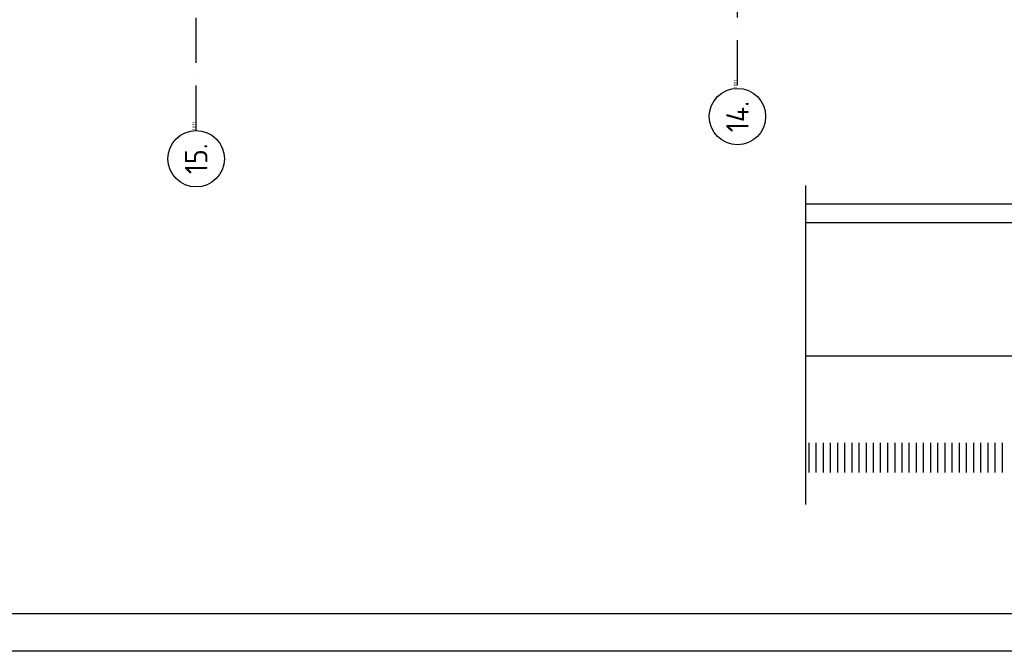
# Model space of a CAD drawing. Header units: millimetres. Extents: x 84333 to 240712, y -2244 to 84291.
# Tile 13 of 87: x 121371 to 134468, y 191 to 8589. Entities that reach past the tile are written whole.
import ezdxf
from ezdxf.enums import TextEntityAlignment as Align

# ---------------------------------------------------------------- set-up
doc = ezdxf.new("R2010")
doc.units = ezdxf.units.MM
doc.header["$LTSCALE"] = 100
doc.linetypes.add('DASHDOT', pattern=[9, 6, -1.5, 0, -1.5])
doc.layers.get('0').update_dxf_attribs({"linetype": 'CONTINUOUS'})
for name, color, linetype in [('AFDELING', 4, 'CONTINUOUS'), ('AL$7----_STRAMIEN', 1, 'DASHDOT'), ('ALN-----_BLOCKNAAM', 2, 'CONTINUOUS'), ('BOUW', 8, 'CONTINUOUS'), ('EL6441--_DATACOM', 3, 'CONTINUOUS'), ('LIJN025', 10, 'CONTINUOUS'), ('LIJN050', 90, 'CONTINUOUS'), ('TEKST25', 10, 'CONTINUOUS'), ('TEKST35', 50, 'CONTINUOUS'), ('TEKST50', 90, 'CONTINUOUS')]:
    doc.layers.add(name, color=color, linetype=linetype)
doc.styles.add('ISO', font='ISO.SHX')
doc.styles.add('ROMAND', font='romand')
doc.styles.get("Standard").update_dxf_attribs({"font": 'iso.shx'})
doc.styles.add('TECHNIC', font='technic_.ttf')

# ---------------------------------------------------------------- blocks, each defined once
blk = doc.blocks.new('A0-GE')
at = {"layer": 'LIJN025'}
blk.add_lwpolyline([(1500, 841), (1500, 0), (0, 0), (0, 841)], close=True, dxfattribs=at)
at = {"layer": 'LIJN050', "const_width": 0.2}
blk.add_lwpolyline([(1495, 836), (25, 836), (25, 5), (1495, 5)], close=True, dxfattribs=at)
at = {"layer": 'TEKST25', "style": 'ROMAND', "width": 2.899115}
blk.add_attdef('STATUS', text='', height=2.5, dxfattribs=at).set_placement((1454, 71.5), (1493, 71.5), align=Align.FIT)
at = {"layer": 'TEKST25', "style": 'ISO'}
for tag, p in [('E', (1455.25, 66)), ('NAAM-E', (1466.75, 66)), ('DATUM-E', (1485, 66)), ('D', (1455.25, 61)), ('NAAM-D', (1466.75, 61)), ('DATUM-D', (1485, 61)), ('C', (1455.25, 56)), ('NAAM-C', (1466.75, 56)), ('DATUM-C', (1485, 56)), ('B', (1455.25, 51)), ('NAAM-B', (1466.75, 51)), ('DATUM-B', (1485, 51)), ('A', (1455.25, 46)), ('NAAM-A', (1466.75, 46)), ('DATUM-A', (1485, 46))]:
    blk.add_attdef(tag, text='', height=2.5, dxfattribs=at).set_placement(p, align=Align.CENTER)
for tag, p in [('DATUM', (1332.75, 36.25)), ('SCHAAL', (1368, 36.25)), ('GETEKEND', (1398.25, 36.25)), ('GECONTOL.', (1433, 36.25)), ('FORMAAT', (1463.25, 28.25))]:
    blk.add_attdef(tag, p, '', height=2.5, dxfattribs=at)
at = {"layer": 'TEKST35', "style": 'ISO'}
for tag, p in [('PROJECT', (1334.5, 72.5)), ('PLAATS', (1334.5, 63.5)), ('INSTALLATIE-REGEL1', (1334.5, 52.5)), ('INSTALLATIE-REGEL2', (1334.5, 43.5))]:
    blk.add_attdef(tag, p, '', height=4, dxfattribs=at)
blk.add_attdef('PROJ.NR.', text='', height=4, dxfattribs=at).set_placement((1481, 23), align=Align.CENTER)
at = {"layer": 'TEKST50', "style": 'ISO'}
blk.add_attdef('FILE-NAAM', text='', height=5, dxfattribs=at).set_placement((1473.5, 7.5), align=Align.CENTER)
blk = doc.blocks.new('1011')
at = {"layer": 'AL$7----_STRAMIEN', "color": 7, "linetype": 'Continuous'}
blk.add_circle((-750, 0), 750, dxfattribs=at)
at = {"layer": 'AL$7----_STRAMIEN', "color": 3, "linetype": 'Continuous'}
blk.add_attdef('STR-NAAM', text='', height=600, rotation=360, dxfattribs=at).set_placement((-750, 0), align=Align.MIDDLE)
at = {"layer": 'ALN-----_BLOCKNAAM', "linetype": 'Continuous'}
blk.add_text('1011', height=100, dxfattribs=at).set_placement((0, 0))
blk = doc.blocks.new('A$C13e6995e')
at = {"layer": 'AL$7----_STRAMIEN', "color": 1}
for p, q in [((39385, 9360), (39385, 79257)), ((46585, 9961), (46585, 79257))]:
    blk.add_line(p, q, dxfattribs=at)
at = {"layer": 'BOUW'}
for p, q in [((47495, 4387), (47495, 8627)), ((52234, 8381), (47495, 8381)), ((52234, 8131), (47495, 8131)), ((47495, 6363), (56686, 6363)), ((47538, 4813), (47538, 5206)), ((47633, 4813), (47633, 5206)), ((47728, 4813), (47728, 5206)), ((47824, 4813), (47824, 5206)), ((47919, 4813), (47919, 5206)), ((48014, 4813), (48014, 5206)), ((48109, 4813), (48109, 5206)), ((48205, 4813), (48205, 5206)), ((48300, 4813), (48300, 5206)), ((48395, 4813), (48395, 5206)), ((48490, 4813), (48490, 5206)), ((48586, 4813), (48586, 5206)), ((48681, 4813), (48681, 5206)), ((48776, 4813), (48776, 5206)), ((48871, 4813), (48871, 5206)), ((48967, 4813), (48967, 5206)), ((49062, 4813), (49062, 5206)), ((49157, 4813), (49157, 5206)), ((49252, 4813), (49252, 5206)), ((49348, 4813), (49348, 5206)), ((49443, 4813), (49443, 5206)), ((49538, 4813), (49538, 5206)), ((49633, 4813), (49633, 5206)), ((49729, 4813), (49729, 5206)), ((49824, 4813), (49824, 5206)), ((49919, 4813), (49919, 5206)), ((50014, 4813), (50014, 5206)), ((50110, 4813), (50110, 5206))]:
    blk.add_line(p, q, dxfattribs=at)
at = {"layer": 'AL$7----_STRAMIEN', "xscale": 0.5, "yscale": 0.5, "zscale": 0.5, "rotation": 90.00000000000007}
for p, values in [((46585, 9920), {'STR-NAAM': '14.'}), ((39385, 9360), {'STR-NAAM': '15.'})]:
    blk.add_blockref('1011', p, dxfattribs=at).add_auto_attribs(values)
at = {"layer": 'AFDELING', "color": 8, "style": 'TECHNIC'}
for p in [(92219, 54468), (58038, 41625), (88108, 41444)]:
    blk.add_attdef('VIDE', text='', height=500, dxfattribs=at).set_placement(p, align=Align.CENTER)
blk.add_attdef('VIDE', text='', height=500, rotation=90, dxfattribs=at).set_placement((75129, 25766), align=Align.CENTER)

msp = doc.modelspace()

# ---------------------------------------------------------------- block references
at = {"xscale": 100, "yscale": 100, "zscale": 100}
msp.add_blockref('A0-GE', (90712, 191), dxfattribs=at)
at = {"layer": 'EL6441--_DATACOM'}
msp.add_blockref('A$C13e6995e', (84333, -2244), dxfattribs=at)

doc.saveas('drawing.dxf')
